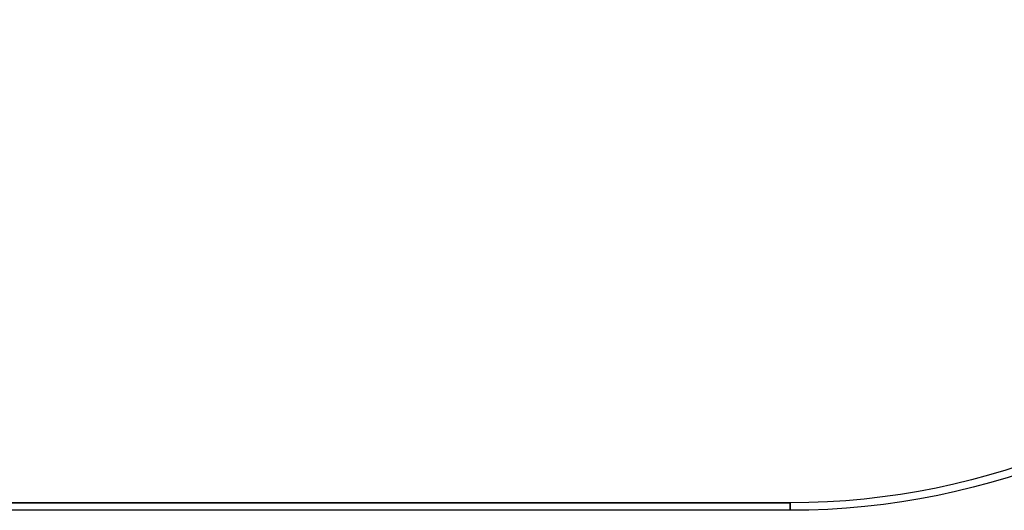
# Model space of a CAD drawing. Header units: millimetres. Extents: x -645 to 645, y -195 to 195.
# Tile 49 of 87: x 245 to 507, y -195 to -65. Entities that reach past the tile are written whole.
import ezdxf

# ---------------------------------------------------------------- set-up
doc = ezdxf.new("R2010")
doc.units = ezdxf.units.MM
doc.header["$MEASUREMENT"] = 0
doc.layers.add('Predefinito', color=7, linetype='Continuous', true_color=0x000000)

# ---------------------------------------------------------------- blocks, each defined once
blk = doc.blocks.new('062000094731')
at = {"layer": 'Predefinito'}
for p, q in [((450, 195, 2), (-450, 195, 2)), ((-450, 193, 4), (450, 193, 4)), ((450, 193), (-450, 193))]:
    blk.add_line(p, q, dxfattribs=at)
at = {"layer": 'Predefinito', "extrusion": (1, 0, 0)}
for start, end in [(270, 360), (0, 90)]:
    blk.add_arc((193, 2, 450), 2, start, end, dxfattribs=at)
at = {"layer": 'Predefinito'}
for centre, radius in [((450, 0, 2), 195), ((450, 0, 4), 193), ((450, 0), 193)]:
    blk.add_arc(centre, radius, 270, 90, dxfattribs=at)
blk = doc.blocks.new('Assem1')
at = {"layer": 'Predefinito', "extrusion": (-5.55112e-17, 0, -1), "rotation": 180}
blk.add_blockref('062000094731', (0, 0, 600), dxfattribs=at)

msp = doc.modelspace()

# ---------------------------------------------------------------- block references
at = {"layer": 'Predefinito'}
msp.add_blockref('Assem1', (0, 0), dxfattribs=at)

doc.saveas('drawing.dxf')
